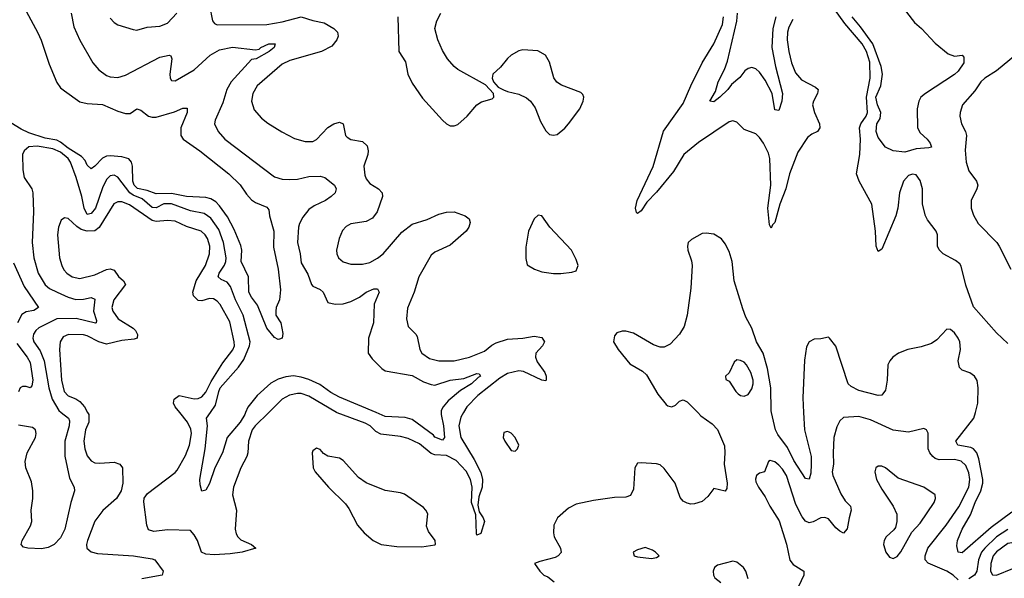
# Model space of a CAD drawing. Header units: inches. Extents: x 1552611 to 1694776, y 811966 to 917215.
# Tile 26 of 256: x 1561556 to 1566711, y 859133 to 862056. Entities that reach past the tile are written whole.
import ezdxf

# ---------------------------------------------------------------- set-up
doc = ezdxf.new("R2010")
doc.units = ezdxf.units.IN
doc.header["$MEASUREMENT"] = 0
doc.layers.add('B5865', color=7, linetype='Continuous')
doc.layers.add('B5866', color=7, linetype='Continuous')

msp = doc.modelspace()

# ---------------------------------------------------------------- linework, layer by layer
at = {"layer": 'B5865', "color": 5}
for points, elevation in [([(1561773.2, 860000), (1561810.8, 859970.8), (1561816.5, 859956.5), (1561815, 859930), (1561792.1, 859850), (1561792, 859772), (1561816.9, 859656.9), (1561840.8, 859610), (1561843.6, 859590), (1561823.6, 859530), (1561791.7, 859390), (1561770, 859345.3), (1561735.6, 859310), (1561705.4, 859294.6), (1561670, 859287.2), (1561599, 859290), (1561576.6, 859296.6), (1561563.7, 859310), (1561568.7, 859330), (1561613, 859407), (1561619.2, 859430), (1561615.4, 859490), (1561623.9, 859550), (1561624.1, 859590), (1561617.2, 859637.2), (1561587.6, 859710), (1561584.1, 859744.1), (1561594.7, 859790), (1561637.9, 859870), (1561642.9, 859890), (1561639.2, 859910), (1561622.4, 859922.4), (1561550, 859933.8)], 760), ([(1561911.5, 860000), (1561917.1, 859990), (1561918.4, 859950), (1561900.8, 859910), (1561891.7, 859850), (1561896.3, 859810), (1561910, 859774), (1561930, 859747.7), (1561950, 859737.6), (1561975, 859735), (1562050, 859740.2), (1562079.5, 859730), (1562094.6, 859710), (1562096.4, 859630), (1562086.4, 859590), (1562062.4, 859550), (1561991.6, 859488.4), (1561950, 859431.3), (1561910.9, 859330), (1561905.7, 859310), (1561906.8, 859290), (1561930.6, 859270.6), (1561962.4, 859262.4), (1562151.1, 859251.1), (1562250, 859234.4), (1562264, 859230), (1562306.8, 859170), (1562301, 859150), (1562196, 859130)], 780), ([(1562859.9, 860000), (1562788.8, 859930), (1562773.5, 859910), (1562754.5, 859850), (1562750.1, 859790), (1562744.5, 859770), (1562713.1, 859710), (1562675.8, 859610), (1562670.8, 859570), (1562690.2, 859490), (1562684.8, 859390), (1562690, 859366), (1562698.5, 859350), (1562714.4, 859334.4), (1562770.4, 859310), (1562793, 859290), (1562720.7, 859270), (1562658.7, 859261.3), (1562574.9, 859254.9), (1562530, 859258.7), (1562508.1, 859270), (1562487.6, 859330), (1562470, 859361), (1562450, 859382.3), (1562330, 859386.9), (1562257.5, 859377.5), (1562230, 859386), (1562221.5, 859410), (1562206.6, 859533.4), (1562208.4, 859551.6), (1562224.2, 859575.8), (1562370, 859686.4), (1562380.9, 859699.1), (1562424.7, 859775.3), (1562445.5, 859830), (1562455.8, 859890), (1562452.8, 859912.8), (1562434.4, 859950), (1562393.8, 860000)], 780), ([(1562738.8, 860000), (1562734.4, 859990), (1562710.1, 859950), (1562642.4, 859870), (1562618, 859790), (1562578, 859710), (1562550, 859629.6), (1562530, 859593.2), (1562510, 859589), (1562501.2, 859621.2), (1562499.8, 859650), (1562526.5, 859810), (1562539, 859930), (1562534.6, 859970), (1562555.3, 860000)], 760), ([(1563879.7, 860000), (1563864.8, 859975.2), (1563855.6, 859930), (1563866.1, 859870), (1563934.7, 859754.7), (1563970, 859686), (1563979.9, 859650), (1563977.7, 859610), (1563960.2, 859559.8), (1563955.1, 859515.1), (1563961, 859481), (1563982.4, 859450), (1563988.8, 859430), (1563970, 859367.6), (1563950, 859358), (1563947.1, 859367.1), (1563944.7, 859464.7), (1563922.1, 859530), (1563925, 859610), (1563916.2, 859650), (1563893.3, 859693.3), (1563841.1, 859750), (1563790, 859775.9), (1563730, 859779.7), (1563710, 859785.6), (1563650, 859835.6), (1563590, 859864.7), (1563550, 859874), (1563446.3, 859886.3), (1563421.3, 859901.3), (1563390.6, 859930.6), (1563364.9, 859944.9), (1563218.3, 859998.3), (1563215.5, 860000)], 780), ([(1563762.2, 860000), (1563762, 859990), (1563775.7, 859930), (1563779.5, 859870), (1563770, 859856.2), (1563730, 859871.1), (1563721.8, 859881.8), (1563610, 859963.2), (1563573.7, 859973.7), (1563470, 859979.9), (1563421.8, 860000)], 760), ([(1565105.8, 860000), (1565122.8, 859982.8), (1565181.5, 859941.5), (1565210, 859912.2), (1565245.5, 859825.4), (1565248.6, 859790), (1565244.6, 859730), (1565259.6, 859630), (1565258, 859602), (1565250, 859589.3), (1565190, 859602.7), (1565158.3, 859561.7), (1565130, 859535.1), (1565090, 859522.9), (1565070, 859520.7), (1565050, 859525.1), (1565030, 859537), (1565014.9, 859554.9), (1564987.2, 859630), (1564930, 859707.1), (1564910, 859725.8), (1564890, 859732.2), (1564810, 859737.6), (1564790, 859734.7), (1564776.9, 859710), (1564770, 859599), (1564753.6, 859566.4), (1564730, 859557.3), (1564670, 859556.1), (1564559.6, 859540.4), (1564470, 859521), (1564430, 859499.1), (1564371.5, 859448.5), (1564352.9, 859410), (1564351.1, 859370), (1564355, 859350), (1564388.3, 859290), (1564391.7, 859268.3), (1564375.3, 859250), (1564359, 859241), (1564278.6, 859221.5), (1564250.8, 859210), (1564278.8, 859170), (1564300.7, 859150), (1564320.8, 859140.8), (1564354.3, 859114.3)], 820), ([(1566470, 859124.5), (1566443.2, 859150), (1566410, 859169.5), (1566311.9, 859211.9), (1566297.3, 859230), (1566296.3, 859250), (1566311.3, 859290), (1566406, 859410), (1566473.4, 859506.6), (1566525.7, 859610), (1566531.3, 859650), (1566525.5, 859685.5), (1566510, 859723.2), (1566485.8, 859745.8), (1566450, 859755.1), (1566370, 859752.9), (1566350, 859759.1), (1566336.5, 859770), (1566321.4, 859790), (1566313.4, 859810), (1566312.3, 859892.3), (1566304, 859910), (1566290, 859916.2), (1566210, 859898), (1566130, 859907.2), (1566010, 859962.5), (1565950, 859978.8), (1565870, 859974), (1565850, 859957), (1565834.5, 859925.5), (1565818.5, 859870), (1565814.8, 859790), (1565817.3, 859730), (1565810.2, 859690), (1565813.4, 859670), (1565854.9, 859574.9), (1565878.8, 859538.8), (1565905.3, 859510), (1565910.2, 859490.2), (1565898.3, 859450), (1565888.7, 859391.3), (1565870, 859369.6), (1565850, 859379.6), (1565830, 859397.4), (1565790, 859443.5), (1565771.5, 859451.5), (1565750, 859448.9), (1565710, 859428.7), (1565690, 859423.9), (1565670, 859432.4), (1565653.6, 859453.6), (1565619, 859519), (1565570, 859670.9), (1565550, 859703.1), (1565530, 859724.8), (1565510, 859741.7), (1565486, 859750), (1565476.7, 859743.3), (1565454.8, 859690), (1565430, 859683.7), (1565414, 859670), (1565408, 859652), (1565410, 859638), (1565423.6, 859610), (1565458.9, 859558.9), (1565483.2, 859510), (1565533.2, 859433.3), (1565570.9, 859310.9), (1565587.7, 859227.7), (1565604.9, 859204.9), (1565661.7, 859170), (1565660.8, 859150), (1565633.7, 859090)], 840), ([(1565660.3, 860000), (1565664.7, 859910), (1565699.2, 859770), (1565700.8, 859730), (1565697.6, 859682.4), (1565690, 859652.3), (1565670, 859654.3), (1565610, 859748.5), (1565576.4, 859816.4), (1565525.7, 859885.7), (1565514, 859910), (1565492.3, 860000)], 820), ([(1566750, 859478.9), (1566641.8, 859398.2), (1566490, 859266.3), (1566469.7, 859270), (1566462, 859302), (1566466.4, 859330), (1566490.4, 859390), (1566534.4, 859465.6), (1566558, 859530), (1566588.3, 859590), (1566598.8, 859630), (1566599.4, 859650), (1566578.1, 859758.1), (1566567.7, 859790), (1566550.6, 859810.6), (1566536.5, 859816.5), (1566468.4, 859830), (1566457.7, 859850), (1566552.2, 859970), (1566559.9, 860000)], 820), ([(1566730, 859387.8), (1566670.9, 859349.1), (1566608.7, 859291.3), (1566591.8, 859270), (1566576.7, 859230), (1566566.7, 859170), (1566555.6, 859150), (1566526.1, 859130)], 840), ([(1565369.8, 859129.8), (1565358.6, 859170), (1565345.6, 859190), (1565310, 859217.4), (1565290, 859222.4), (1565210, 859201.4), (1565194.6, 859190), (1565186.4, 859170), (1565189, 859149), (1565195.8, 859135.8), (1565226.8, 859110)], 840)]:
    msp.add_lwpolyline(points, dxfattribs=dict(at, elevation=elevation))
for points, elevation in [([(1564110, 859900.9), (1564090, 859896), (1564087.2, 859870), (1564095.5, 859850), (1564130, 859801), (1564150, 859798), (1564162, 859810), (1564169, 859830), (1564149.3, 859870), (1564130, 859892.7), (1564118, 859898)], 820), ([(1563110, 859813.3), (1563090, 859799), (1563086.4, 859790), (1563093, 859710), (1563103.8, 859690), (1563173.4, 859610), (1563262.1, 859522.1), (1563278.7, 859498.7), (1563324.4, 859410), (1563359, 859370), (1563406.3, 859330), (1563448.4, 859310), (1563530, 859299.9), (1563661.9, 859298.1), (1563730, 859308.4), (1563733, 859310), (1563731.1, 859330), (1563697.1, 859377.1), (1563685.6, 859405.6), (1563692.6, 859470), (1563682.9, 859490), (1563670, 859502.9), (1563570, 859572.6), (1563550, 859580.5), (1563470, 859593.1), (1563370, 859632.4), (1563330, 859661.1), (1563250, 859749.7), (1563230, 859760.9), (1563170, 859771.3), (1563146.3, 859786.3), (1563130, 859806)], 820), ([(1566070, 859719.6), (1566050, 859719.5), (1566039.1, 859710), (1566033, 859690), (1566041.3, 859650), (1566070, 859599.1), (1566130.2, 859510.2), (1566147.7, 859467.7), (1566149, 859430), (1566140.8, 859399.2), (1566133.3, 859386.7), (1566092.2, 859350), (1566082.6, 859330), (1566079.5, 859310), (1566090.3, 859270.3), (1566110, 859242.8), (1566130, 859236.3), (1566150, 859247.7), (1566170, 859270.5), (1566226.4, 859373.6), (1566270, 859422), (1566344.2, 859530), (1566351.8, 859550), (1566349.5, 859569.5), (1566289.4, 859610), (1566155.9, 859655.9), (1566090, 859711.2)], 860), ([(1566750, 859318.5), (1566730, 859315.5), (1566670, 859271.1), (1566652.3, 859250), (1566640.3, 859210), (1566639.8, 859170), (1566650, 859151.3), (1566670, 859149), (1566755.3, 859184.7), (1566779.4, 859200.6), (1566788.2, 859211.8), (1566793.8, 859226.2), (1566793.3, 859250), (1566782.6, 859290), (1566770, 859311)], 860), ([(1564830, 859293.6), (1564790, 859282.4), (1564767.3, 859270), (1564773.4, 859250), (1564790, 859245.9), (1564863.5, 859236.5), (1564890, 859241.3), (1564903.7, 859250), (1564884.5, 859270), (1564870, 859279.7)], 840)]:
    msp.add_lwpolyline(points, close=True, dxfattribs=dict(at, elevation=elevation))
at = {"layer": 'B5866', "color": 5}
for points, elevation in [([(1561565.7, 862145.7), (1561650, 861987.7), (1561668.8, 861948.8), (1561710, 861822.4), (1561750, 861727.7), (1561770, 861699.7), (1561790, 861682.6), (1561870, 861626.5), (1561910, 861616.3), (1561990, 861611.6), (1562070, 861576.8), (1562110, 861565), (1562134.5, 861565.4), (1562170, 861588.7), (1562190, 861582), (1562231, 861551), (1562250, 861545.5), (1562270, 861546.2), (1562366.2, 861573.8), (1562410, 861592.1), (1562432.7, 861592.7), (1562433.2, 861570), (1562398.9, 861490), (1562399.3, 861450), (1562411.2, 861430), (1562498.8, 861370), (1562650.3, 861250), (1562710, 861191.5), (1562742.6, 861142.6), (1562770, 861112.6), (1562790, 861098.5), (1562850, 861074), (1562859.9, 861059.9), (1562864, 861030), (1562887, 860950), (1562885.1, 860865.1), (1562908.9, 860750), (1562921.6, 860641.6), (1562916.9, 860590), (1562899.5, 860550), (1562896.4, 860530), (1562897.3, 860510), (1562922.8, 860470), (1562934, 860414), (1562930.3, 860389.7), (1562916.4, 860383.6), (1562910, 860382), (1562890, 860393.2), (1562850, 860442), (1562801.8, 860561.8), (1562770, 860603.1), (1562755.7, 860630), (1562753.1, 860710), (1562715.2, 860790), (1562718.4, 860850), (1562714.2, 860874.2), (1562678, 860958), (1562643.4, 861023.4), (1562602.1, 861082.1), (1562582.5, 861102.5), (1562557.5, 861117.5), (1562530, 861124.7), (1562430, 861129.9), (1562350, 861146.3), (1562270, 861144.9), (1562222.7, 861162.7), (1562172.1, 861172.1), (1562154.6, 861190), (1562147.6, 861210), (1562146.7, 861290), (1562141.7, 861310), (1562127.3, 861327.3), (1562090, 861338), (1562030, 861344), (1562010, 861341.9), (1561989.2, 861330.8), (1561950, 861288.9), (1561930, 861275.3), (1561910, 861295.1), (1561898.1, 861318.1), (1561879.5, 861339.5), (1561810, 861383.4), (1561770, 861414.3), (1561750, 861424.7), (1561690, 861436.5), (1561604, 861464), (1561563.1, 861483.1), (1561510, 861516.5)], 740), ([(1562549.3, 862129.3), (1562565.5, 862050), (1562576.4, 862036.4), (1562590, 862029.2), (1562850, 862030.5), (1562930, 862044.5), (1563030, 862070.1), (1563090, 862051.6), (1563150, 862039.3), (1563201.3, 862010), (1563220.3, 861990), (1563222.8, 861970), (1563216.5, 861950), (1563190, 861917.7), (1563136.4, 861890), (1562970, 861843), (1562930, 861823.2), (1562799.6, 861710), (1562776.5, 861670), (1562769.2, 861630), (1562783.8, 861583.8), (1562821.1, 861541.1), (1562854.6, 861514.6), (1562928.5, 861468.5), (1562994.6, 861434.6), (1563050, 861418), (1563090, 861418), (1563110, 861429), (1563170, 861491), (1563200.5, 861510), (1563230, 861518.6), (1563250.3, 861510), (1563261.3, 861450), (1563270, 861440.2), (1563290, 861429.3), (1563350, 861418.6), (1563374.8, 861394.8), (1563380.6, 861370), (1563378.2, 861350), (1563358, 861290), (1563362.7, 861242.7), (1563370, 861223.1), (1563390, 861198.5), (1563434, 861170), (1563453.7, 861150), (1563456, 861130), (1563427.1, 861050), (1563403, 861017), (1563370, 861000.2), (1563290, 860987.6), (1563265.8, 860974.2), (1563246.5, 860953.5), (1563229.2, 860910), (1563214.7, 860850), (1563216.1, 860830), (1563225.3, 860810), (1563248.8, 860788.8), (1563290, 860775.9), (1563350, 860776.8), (1563390, 860784.7), (1563430, 860807.7), (1563458.2, 860830), (1563556, 860944), (1563610, 860985), (1563690, 861010.2), (1563750, 861037.8), (1563790, 861049.2), (1563830.2, 861050.2), (1563888.6, 861028.6), (1563910, 861014), (1563913.7, 860993.7), (1563907, 860970), (1563894, 860950), (1563810, 860875.2), (1563730, 860839.9), (1563710, 860824.4), (1563645.3, 860710), (1563620.5, 860630), (1563586.9, 860546.9), (1563580.8, 860490), (1563590.2, 860450.2), (1563630, 860410.4), (1563637.5, 860397.5), (1563650.2, 860330), (1563661.5, 860310), (1563702.4, 860282.4), (1563750.1, 860270.1), (1563830, 860270.1), (1563911.5, 860290), (1563990, 860321.3), (1564027.5, 860352.5), (1564050, 860365.1), (1564110, 860384.6), (1564190, 860389.6), (1564250, 860400.1), (1564290, 860392), (1564303.9, 860370), (1564294, 860350), (1564258.2, 860310), (1564256.3, 860290), (1564266.2, 860266.2), (1564305.3, 860210), (1564312.1, 860190), (1564312.1, 860170), (1564310, 860166.9), (1564290.2, 860169.8), (1564194.1, 860214.1), (1564170, 860219.2), (1564110, 860203.9), (1564070, 860179.9), (1563954.9, 860090), (1563897.6, 860030), (1563879.7, 860000)], 780), ([(1566730, 860361.2), (1566670, 860417), (1566550, 860554), (1566510, 860667.3), (1566485.5, 860765.5), (1566477.7, 860777.7), (1566455, 860795), (1566391.1, 860830), (1566370, 860851.9), (1566360.8, 860870), (1566361.2, 860930), (1566354.4, 860950), (1566308.9, 861008.9), (1566297.8, 861030), (1566283.2, 861090), (1566283, 861170), (1566270, 861213.5), (1566250, 861244.1), (1566230, 861247.2), (1566210, 861240.7), (1566182.8, 861210), (1566162.1, 861150), (1566154.3, 861070), (1566143.6, 861030), (1566070, 860854.5), (1566050, 860842.7), (1566039.8, 860870), (1566036.3, 860950), (1566017.2, 861090), (1565951.8, 861210), (1565937.9, 861250), (1565954.6, 861350), (1565958.5, 861430), (1565952.6, 861490), (1565959.6, 861510), (1565987.6, 861550), (1565995.3, 861570), (1565989, 861650), (1566008.8, 861750), (1566007, 861833), (1565990, 861889.9), (1565966.6, 861930), (1565875.9, 862035.9), (1565822.7, 862110)], 780), ([(1566170, 862132.9), (1566240.8, 862040.8), (1566278, 862010), (1566350, 861933.4), (1566417, 861877), (1566450, 861865.5), (1566490, 861870.7), (1566498.8, 861858.8), (1566498.8, 861830), (1566470, 861786), (1566450, 861768.2), (1566298, 861670), (1566274.9, 861650), (1566263.1, 861630), (1566254.9, 861590), (1566256.5, 861490), (1566270, 861463.8), (1566307.7, 861430), (1566323, 861410), (1566330.6, 861389.4), (1566315.6, 861384.4), (1566250, 861380.7), (1566190, 861362), (1566129.7, 861369.7), (1566090, 861389.3), (1566050, 861438.7), (1566040.3, 861470), (1566044.7, 861510), (1566061.4, 861538.6), (1566065.3, 861570), (1566046.6, 861610), (1566039.4, 861650), (1566065.3, 861710), (1566073.6, 861770), (1566066.9, 861810), (1566023.5, 861930), (1565959.1, 862019.1), (1565914.2, 862070)], 760), ([(1561825.8, 862090), (1561838.6, 862018.6), (1561870, 861948.2), (1561939.6, 861830), (1561970, 861793.7), (1562010, 861763.1), (1562030, 861756), (1562070, 861754), (1562110, 861765.8), (1562290, 861859.8), (1562338, 861870), (1562346.9, 861866.9), (1562352.6, 861850), (1562342, 861770), (1562343.7, 861750), (1562350, 861737.3), (1562370, 861735.8), (1562470, 861793), (1562553.8, 861870), (1562602.4, 861897.6), (1562670, 861911.2), (1562790, 861898.4), (1562810, 861902), (1562818, 861910), (1562861.2, 861930), (1562892.7, 861930), (1562888.4, 861910), (1562861.3, 861890), (1562793.4, 861850), (1562770, 861846.9), (1562662.5, 861730), (1562640.1, 861690), (1562619.1, 861620.9), (1562579.7, 861530), (1562576.5, 861510), (1562595.9, 861470), (1562630, 861430.2), (1562890, 861233), (1562930, 861220.9), (1562970, 861219), (1563010, 861221.9), (1563070, 861235.1), (1563130, 861236.5), (1563153, 861230), (1563203.8, 861190), (1563212.4, 861170), (1563207, 861150), (1563187.4, 861130), (1563156.5, 861110), (1563097.6, 861082.4), (1563070, 861062.4), (1563038.4, 861021.6), (1563021, 860990), (1563015.5, 860970), (1563010.9, 860890), (1563024.8, 860830), (1563030, 860784), (1563063.8, 860723.8), (1563083.1, 860670), (1563090, 860661.6), (1563130, 860644.6), (1563144.6, 860630), (1563170, 860575.8), (1563207, 860567), (1563250, 860569.5), (1563290, 860580.8), (1563335.4, 860604.6), (1563370, 860630.1), (1563410, 860647), (1563430, 860646.8), (1563437.6, 860630), (1563412.6, 860567.4), (1563409.1, 860470), (1563382.2, 860390), (1563380.9, 860310), (1563400.7, 860280.7), (1563451.8, 860230), (1563470, 860217.6), (1563610, 860193.6), (1563670, 860160.4), (1563710, 860146), (1563730, 860144.1), (1563810, 860169.4), (1563881.6, 860178.4), (1563950, 860203.7), (1563962, 860202), (1563968.2, 860190), (1563956.2, 860183.8), (1563921.7, 860150), (1563863.8, 860116.2), (1563799.4, 860060.6), (1563772.3, 860030), (1563762.5, 860010), (1563762.2, 860000)], 760), ([(1562030, 862063.7), (1562050, 862041.1), (1562070, 862028.8), (1562150, 862003.7), (1562170, 862001.1), (1562224.1, 862015.9), (1562290, 862021.2), (1562330, 862037.8), (1562378.9, 862090)], 780), ([(1563536.5, 862070), (1563541.7, 861890), (1563575.1, 861835.1), (1563588.1, 861770), (1563610, 861724.4), (1563665.4, 861645.4), (1563770, 861530.4), (1563790, 861510.4), (1563810, 861500.4), (1563830, 861499.5), (1563850, 861507), (1563898.7, 861550), (1563950, 861610.8), (1563974.2, 861625.8), (1564030, 861641), (1564039, 861650), (1564037.2, 861670), (1563995.3, 861715.3), (1563850, 861795.1), (1563831.3, 861810), (1563796.4, 861850), (1563770, 861895.1), (1563745.7, 861950), (1563729.6, 862010), (1563740.5, 862050), (1563761.5, 862090)], 820), ([(1565603.5, 862056.5), (1565583.5, 862016.5), (1565576.2, 861990), (1565574.5, 861950), (1565582.4, 861890), (1565597.4, 861830), (1565618.1, 861778.1), (1565650, 861740.7), (1565722.7, 861702.7), (1565736.2, 861690), (1565733.5, 861670), (1565711.9, 861630), (1565707.8, 861610), (1565716.6, 861570), (1565743.7, 861510), (1565746, 861490), (1565732.4, 861470), (1565703.8, 861456.2), (1565681, 861439), (1565630, 861363.1), (1565586.3, 861250), (1565567.6, 861170), (1565536.6, 861090), (1565510, 860994.7), (1565497.5, 860982.5), (1565490, 860964.5), (1565482.7, 860982.7), (1565472.3, 861070), (1565488.9, 861190), (1565483.3, 861330), (1565476.8, 861356.8), (1565450, 861409.8), (1565430, 861439.8), (1565410, 861459.1), (1565350, 861480.7), (1565310, 861519.6), (1565290, 861526.6), (1565270, 861520.4), (1565110, 861413.1), (1565033.2, 861350), (1564978.8, 861261.2), (1564890, 861153.8), (1564839.2, 861100.8), (1564810, 861055.8), (1564790, 861042), (1564786.3, 861046.3), (1564780.8, 861070), (1564788.1, 861110), (1564871.9, 861288.1), (1564927.2, 861472.8), (1565030, 861616.9), (1565069.4, 861710), (1565129.9, 861830), (1565190.3, 861929.7), (1565234.9, 862030), (1565240.3, 862070)], 780), ([(1565515.4, 862070), (1565498.8, 862010), (1565494.2, 861910), (1565512.7, 861810), (1565550.1, 861670), (1565546.9, 861630), (1565530, 861580.9), (1565510, 861584.5), (1565495.3, 861670), (1565458.4, 861738.4), (1565430, 861780.3), (1565410, 861797.8), (1565390, 861805), (1565370, 861800.3), (1565352.6, 861787.4), (1565326.1, 861753.9), (1565283.2, 861716.8), (1565263.2, 861690), (1565221.6, 861650), (1565190, 861626.6), (1565170, 861628.7), (1565199.3, 861680.7), (1565213.6, 861730), (1565245.7, 861794.3), (1565261.5, 861838.5), (1565311.2, 862048.8), (1565315, 862090)], 760), ([(1566770, 861869.5), (1566671.2, 861788.8), (1566609.3, 861750), (1566588.9, 861731.1), (1566556.1, 861683.9), (1566493.2, 861610), (1566479.4, 861570), (1566477.7, 861550), (1566486.5, 861510), (1566508.1, 861470), (1566513.8, 861450), (1566506.8, 861373.2), (1566510.8, 861310), (1566525.2, 861265.2), (1566566.3, 861210), (1566572.2, 861190), (1566566.9, 861170), (1566536.9, 861110), (1566537.6, 861070), (1566550, 861032.2), (1566574.2, 860990), (1566671.4, 860890), (1566684.9, 860870), (1566746, 860750)], 780), ([(1562555.3, 860000), (1562581.7, 860038.3), (1562597.8, 860110), (1562606.3, 860130), (1562702.1, 860237.9), (1562730, 860277.6), (1562759.6, 860350), (1562761.8, 860370), (1562725.5, 860510), (1562685.6, 860590), (1562660, 860660), (1562641.8, 860681.8), (1562610, 860695.4), (1562594.2, 860710), (1562599.9, 860730), (1562628.2, 860771.8), (1562635.2, 860790), (1562636.4, 860810), (1562622.3, 860890), (1562598, 860957.9), (1562557.2, 861017.2), (1562521, 861041), (1562450, 861055.6), (1562350, 861092.9), (1562310, 861091.5), (1562270, 861070.7), (1562250, 861073.4), (1562197.8, 861117.8), (1562150, 861137.4), (1562131.9, 861150), (1562070, 861232.4), (1562050, 861242.9), (1562030, 861238.9), (1562010, 861219.3), (1561990, 861176), (1561952.3, 861070), (1561930, 861041.6), (1561910, 861036.5), (1561893, 861070), (1561880.7, 861130), (1561851.1, 861230), (1561822.2, 861310), (1561808.8, 861330), (1561770, 861362.4), (1561730, 861379.2), (1561646.9, 861393.1), (1561603.1, 861390), (1561578.6, 861370), (1561571, 861350), (1561571.8, 861270), (1561579.2, 861230), (1561619.8, 861170), (1561624.4, 861150), (1561628.1, 861050), (1561620.5, 860890), (1561630.1, 860810), (1561652.3, 860730), (1561688.9, 860668.9), (1561712.1, 860650), (1561751.3, 860630), (1561810, 860604.2), (1561850, 860592.3), (1561890, 860592.7), (1561930, 860601.7), (1561950, 860594), (1561942.9, 860530), (1561958.2, 860481.8), (1561957.1, 860470), (1561952, 860468), (1561851.5, 860491.5), (1561749.5, 860490.5), (1561656.7, 860443.3), (1561639.8, 860430), (1561627.6, 860410), (1561625.1, 860390), (1561630.7, 860370), (1561662.3, 860322.3), (1561684.2, 860270), (1561708.8, 860130), (1561726.5, 860070), (1561760.3, 860010), (1561773.2, 860000)], 760), ([(1562393.8, 860000), (1562369.4, 860030), (1562361.3, 860050), (1562364.1, 860070), (1562390, 860088.6), (1562470, 860072.3), (1562490, 860073.5), (1562510, 860082.4), (1562530, 860106), (1562558, 860162), (1562619.4, 860260.6), (1562672.5, 860327.5), (1562679.9, 860350), (1562679.5, 860370), (1562655.5, 860475.5), (1562605.7, 860565.7), (1562590, 860583.4), (1562570, 860595.3), (1562550, 860597.7), (1562510, 860583.8), (1562490, 860585.6), (1562465.8, 860610), (1562462.8, 860630), (1562479.9, 860690), (1562528.4, 860770), (1562549.9, 860830), (1562550.8, 860870), (1562538.6, 860910), (1562527.8, 860930), (1562506.4, 860950), (1562430, 860973.7), (1562370, 861001.9), (1562330, 861005.4), (1562270, 860999.1), (1562250, 861005.8), (1562130, 861086.6), (1562090, 861102.7), (1562070, 861103.2), (1562048.7, 861091.3), (1561972.1, 860967.9), (1561950, 860951.7), (1561910, 860949.9), (1561878.5, 860958.5), (1561854.2, 860974.2), (1561810, 861015.4), (1561790, 861019.6), (1561772.8, 861007.3), (1561758.2, 860970), (1561754.6, 860930), (1561764.8, 860810), (1561775.8, 860770), (1561787.5, 860747.5), (1561802.4, 860730), (1561830, 860711), (1561870, 860702), (1561950, 860721.2), (1562010, 860747.9), (1562030, 860752.5), (1562050, 860745.4), (1562072.8, 860712.8), (1562100.2, 860690), (1562110.2, 860670), (1562048.8, 860590), (1562039, 860550), (1562043, 860530), (1562071, 860491), (1562150, 860440.8), (1562161.9, 860430), (1562172.3, 860407.7), (1562170.1, 860389.9), (1562155.6, 860384.4), (1562090, 860377.1), (1562010, 860358.6), (1561970, 860369.9), (1561910, 860401.1), (1561890, 860405.9), (1561811.5, 860408.5), (1561783.9, 860396.1), (1561767.3, 860370), (1561763.9, 860330), (1561774.3, 860170), (1561788.6, 860110), (1561810, 860086.8), (1561850, 860071.5), (1561870, 860057.7), (1561895, 860030), (1561911.5, 860000)], 780), ([(1565492.3, 860000), (1565489.9, 860009.9), (1565488.7, 860130), (1565472.2, 860230), (1565448.5, 860310), (1565414.1, 860370), (1565390, 860440.8), (1565358.4, 860498.4), (1565342.5, 860542.5), (1565297.1, 860690), (1565287.2, 860790), (1565270, 860843.6), (1565250, 860882.9), (1565230, 860909.6), (1565190, 860932.8), (1565150, 860939.1), (1565130, 860936.4), (1565073.8, 860906.2), (1565056.4, 860890), (1565052, 860870), (1565054.9, 860850), (1565074.3, 860794.3), (1565076.9, 860770), (1565069.2, 860650.8), (1565050.3, 860509.7), (1565034.9, 860450), (1565010.5, 860410), (1564962, 860358), (1564930, 860341.7), (1564910, 860342.7), (1564874.6, 860354.6), (1564770, 860416), (1564730, 860425.4), (1564710, 860426), (1564683.2, 860416.8), (1564670, 860401.2), (1564665.7, 860370), (1564688.7, 860330), (1564750, 860254.4), (1564817.3, 860217.3), (1564837.8, 860197.8), (1564896.4, 860096.4), (1564941.5, 860041.5), (1564950, 860034.6), (1564970, 860030.3), (1564990, 860039.5), (1565010, 860059.5), (1565030, 860066), (1565050, 860056.1), (1565105.8, 860000)], 820), ([(1561523.9, 860783.9), (1561579, 860659), (1561653.7, 860550), (1561630, 860534.8), (1561590, 860526.8), (1561566.9, 860513.1), (1561545, 860470)], 740), ([(1566559.9, 860000), (1566572.8, 860050), (1566574.4, 860130), (1566568.5, 860168.5), (1566555.8, 860190), (1566530, 860207.1), (1566490, 860222.5), (1566476.4, 860236.4), (1566469.8, 860270), (1566481.8, 860330), (1566478, 860370), (1566470, 860389.6), (1566450, 860416.9), (1566430, 860435.1), (1566410, 860436.2), (1566358.8, 860381.2), (1566330, 860360.9), (1566276, 860344), (1566206.4, 860330), (1566158, 860310), (1566128.1, 860290), (1566111.3, 860270), (1566102, 860250), (1566097.8, 860170), (1566090, 860117.2), (1566070, 860091.6), (1566051.3, 860088.7), (1565950, 860115.6), (1565910, 860136), (1565893.5, 860150), (1565830, 860346.6), (1565796.2, 860390), (1565790, 860394.3), (1565750, 860386), (1565715.2, 860384.8), (1565690, 860369.3), (1565676.2, 860343.8), (1565665.7, 860274.3), (1565656.6, 860076.6), (1565660.3, 860000)], 820), ([(1561541.1, 860361.1), (1561595.8, 860290), (1561610, 860262), (1561625.5, 860170), (1561619.3, 860140.7), (1561610, 860129.2), (1561590, 860137.2), (1561570, 860136), (1561558, 860130), (1561550, 860108.7)], 740), ([(1563421.8, 860000), (1563230, 860079.9), (1563184.3, 860104.3), (1563127.7, 860147.7), (1563070, 860172.7), (1563030, 860185.7), (1562990, 860191.5), (1562950, 860187.7), (1562910, 860174.2), (1562870, 860154), (1562799, 860090), (1562751.2, 860028.8), (1562738.8, 860000)], 760), ([(1563215.5, 860000), (1563070, 860085.6), (1563030, 860099.2), (1563010, 860100.6), (1562969, 860091), (1562930.5, 860069.5), (1562859.9, 860000)], 780)]:
    msp.add_lwpolyline(points, dxfattribs=dict(at, elevation=elevation))
for points, elevation in [([(1564190, 861897.2), (1564170, 861892.7), (1564130, 861869.5), (1564110, 861851.8), (1564072.9, 861807.1), (1564033, 861770), (1564030.4, 861750), (1564036.3, 861730), (1564062, 861702), (1564088.2, 861688.2), (1564110, 861679.3), (1564170, 861666.8), (1564210, 861647.3), (1564230.7, 861630), (1564254.9, 861594.9), (1564282.3, 861522.3), (1564310, 861474.8), (1564330, 861454.8), (1564350, 861450.8), (1564370, 861454.8), (1564410, 861487.7), (1564430, 861510.4), (1564488, 861590), (1564506, 861630), (1564509.6, 861650), (1564503.9, 861663.9), (1564493.9, 861673.9), (1564392.4, 861712.4), (1564368.4, 861728.4), (1564352.1, 861752.1), (1564330, 861833.2), (1564309.4, 861870), (1564268.1, 861891.9)], 820), ([(1564270, 861032.7), (1564250, 861014), (1564219.5, 860950), (1564205.9, 860865.9), (1564206.6, 860806.6), (1564213.2, 860773.2), (1564251, 860750), (1564290, 860737), (1564350, 860727.4), (1564390, 860728.5), (1564446, 860734), (1564470, 860741), (1564479.6, 860770), (1564470, 860801.2), (1564445.1, 860850), (1564332, 860970), (1564290, 861029)], 820), ([(1565310, 860275.1), (1565296.7, 860263.3), (1565270, 860208), (1565252, 860190), (1565252.7, 860172.7), (1565270, 860164.7), (1565304.9, 860110), (1565317.4, 860097.4), (1565330, 860088.5), (1565350, 860086.4), (1565370, 860094.4), (1565390, 860123.8), (1565396.8, 860150), (1565395.8, 860170), (1565383.5, 860210), (1565361.1, 860250), (1565350, 860263), (1565330, 860273.3)], 840)]:
    msp.add_lwpolyline(points, close=True, dxfattribs=dict(at, elevation=elevation))

doc.saveas('drawing.dxf')
